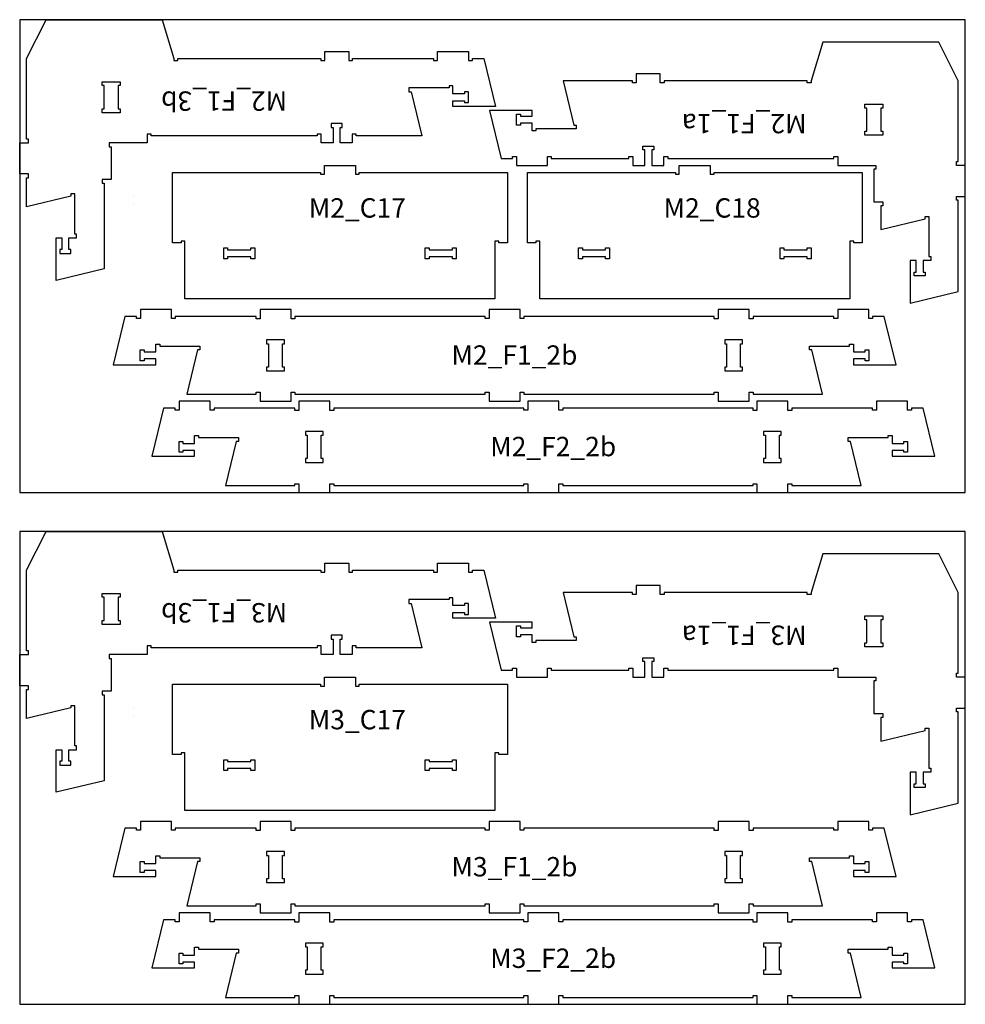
# Model space of a CAD drawing. Header units: millimetres. Extents: x -18184 to 50972, y 6312 to 16778.
# Tile 31 of 38: x 18052 to 20492, y 6313 to 8853. Entities that reach past the tile are written whole.
import ezdxf

# ---------------------------------------------------------------- set-up
doc = ezdxf.new("R2010")
doc.units = ezdxf.units.MM
doc.header["$MEASUREMENT"] = 0
for name, color, linetype in [('freeswerk_CODES', 50, 'Continuous'), ('freeswerk_ELEMENTEN', 7, 'Continuous'), ('freeswerk_PLATEN', 3, 'Continuous')]:
    doc.layers.add(name, color=color, linetype=linetype)

msp = doc.modelspace()

# ---------------------------------------------------------------- linework, layer by layer
at = {"layer": 'freeswerk_ELEMENTEN'}
for points in [[(18070.3, 8444.5), (18075.3, 8444.5), (18075.3, 8454.5), (18052.3, 8454.5), (18052.3, 8534.5), (18075.3, 8534.5), (18075.3, 8544.5), (18070.3, 8544.5), (18070.3, 8752.5), (18120.3, 8852.5), (18420.3, 8852.5), (18450.3, 8752.5), (18450.3, 8747.5), (18460.3, 8747.5), (18460.3, 8752.5), (18829.3, 8752.5), (18829.3, 8747.5), (18839.3, 8747.5), (18839.3, 8770.5), (18901.3, 8770.5), (18901.3, 8747.5), (18911.3, 8747.5), (18911.3, 8752.5), (19120.3, 8752.5), (19120.3, 8747.5), (19130.3, 8747.5), (19130.3, 8770.5), (19210.3, 8770.5), (19210.3, 8747.5), (19220.3, 8747.5), (19220.3, 8752.5), (19250.3, 8752.5), (19280.3, 8628.5), (19170.3, 8628.5), (19170.3, 8643.5), (19200.3, 8643.5), (19200.3, 8638.5), (19210.3, 8638.5), (19210.3, 8666.5), (19200.3, 8666.5), (19200.3, 8661.5), (19170.3, 8661.5), (19170.3, 8681.5), (19160.3, 8681.5), (19160.3, 8676.5), (19056.8, 8676.5), (19056.8, 8666.5), (19062.7, 8666.5), (19090.3, 8552.5), (18920.3, 8552.5), (18920.3, 8557.5), (18910.3, 8557.5), (18910.3, 8534.5), (18879.3, 8534.5), (18879.3, 8574.5), (18884.3, 8574.5), (18884.3, 8584.5), (18856.3, 8584.5), (18856.3, 8574.5), (18861.3, 8574.5), (18861.3, 8534.5), (18830.3, 8534.5), (18830.3, 8557.5), (18820.3, 8557.5), (18820.3, 8552.5), (18391.3, 8552.5), (18391.3, 8557.5), (18381.3, 8557.5), (18381.3, 8534.5), (18283.3, 8534.5), (18283.3, 8524.5), (18288.3, 8524.5), (18288.3, 8440.5), (18265.3, 8440.5), (18265.3, 8430.5), (18270.3, 8430.5), (18270.3, 8209.4), (18146.3, 8179.4), (18146.3, 8289.4), (18161.3, 8289.4), (18161.3, 8259.4), (18156.3, 8259.4), (18156.3, 8249.4), (18184.3, 8249.4), (18184.3, 8259.4), (18179.3, 8259.4), (18179.3, 8289.4), (18199.3, 8289.4), (18199.3, 8299.4), (18194.3, 8299.4), (18194.3, 8402.9), (18184.3, 8402.9), (18184.3, 8397), (18070.3, 8369.4)], [(19643.3, 8689.6), (19633.3, 8689.6), (19633.3, 8694.6), (19454.3, 8694.6), (19481.9, 8580.6), (19487.9, 8580.6), (19487.9, 8570.6), (19384.3, 8570.6), (19384.3, 8565.6), (19374.3, 8565.6), (19374.3, 8585.6), (19344.3, 8585.6), (19344.3, 8580.6), (19334.3, 8580.6), (19334.3, 8608.6), (19344.3, 8608.6), (19344.3, 8603.6), (19374.3, 8603.6), (19374.3, 8618.6), (19264.3, 8618.6), (19294.3, 8494.6), (19324, 8494.6), (19324, 8499.6), (19334, 8499.6), (19334, 8476.6), (19414, 8476.6), (19414, 8499.6), (19424, 8499.6), (19424, 8494.6), (19624.3, 8494.6), (19624.3, 8499.6), (19634.3, 8499.6), (19634.3, 8476.6), (19665.3, 8476.6), (19665.3, 8516.6), (19660.3, 8516.6), (19660.3, 8526.6), (19688.3, 8526.6), (19688.3, 8516.6), (19683.3, 8516.6), (19683.3, 8476.6), (19714.3, 8476.6), (19714.3, 8499.6), (19724.3, 8499.6), (19724.3, 8494.6), (20153.3, 8494.6), (20153.3, 8499.6), (20163.3, 8499.6), (20163.3, 8476.6), (20261.3, 8476.6), (20261.3, 8466.6), (20256.3, 8466.6), (20256.3, 8382.6), (20279.3, 8382.6), (20279.3, 8372.6), (20274.3, 8372.6), (20274.3, 8311.5), (20388.3, 8339.1), (20388.3, 8345), (20398.3, 8345), (20398.3, 8241.5), (20403.3, 8241.5), (20403.3, 8231.5), (20383.3, 8231.5), (20383.3, 8201.5), (20388.3, 8201.5), (20388.3, 8191.5), (20360.3, 8191.5), (20360.3, 8201.5), (20365.3, 8201.5), (20365.3, 8231.5), (20350.3, 8231.5), (20350.3, 8121.5), (20474.3, 8151.5), (20474.3, 8386.6), (20469.3, 8386.6), (20469.3, 8396.6), (20492.3, 8396.6), (20492.3, 8476.6), (20469.3, 8476.6), (20469.3, 8486.6), (20474.3, 8486.6), (20474.3, 8694.6), (20424.3, 8794.6), (20124.3, 8794.6), (20094.3, 8694.6), (20094.3, 8689.6), (20084.3, 8689.6), (20084.3, 8694.6), (19715.3, 8694.6), (19715.3, 8689.6), (19705.3, 8689.6), (19705.3, 8712.6), (19643.3, 8712.6)], [(18270.5, 8682.5), (18265.5, 8682.5), (18265.5, 8692.5), (18311.5, 8692.5), (18311.5, 8682.5), (18306.5, 8682.5), (18306.5, 8622.5), (18311.5, 8622.5), (18311.5, 8612.5), (18265.5, 8612.5), (18265.5, 8622.5), (18270.5, 8622.5)], [(20279.1, 8554.6), (20233.1, 8554.6), (20233.1, 8564.6), (20238.1, 8564.6), (20238.1, 8624.6), (20233.1, 8624.6), (20233.1, 8634.6), (20279.1, 8634.6), (20279.1, 8624.6), (20274.1, 8624.6), (20274.1, 8564.6), (20279.1, 8564.6)], [(19310.7, 8458.6), (19310.7, 8276.6), (19288.7, 8276.6), (19288.7, 8281.6), (19278.7, 8281.6), (19278.7, 8132.6), (18478.7, 8132.6), (18478.7, 8281.6), (18468.7, 8281.6), (18468.7, 8276.6), (18446.7, 8276.6), (18446.7, 8458.6), (18828.7, 8458.6), (18828.7, 8453.6), (18838.7, 8453.6), (18838.7, 8476.6), (18918.7, 8476.6), (18918.7, 8453.6), (18928.7, 8453.6), (18928.7, 8458.6)], [(20226.3, 8458.6), (20226.3, 8276.6), (20204.3, 8276.6), (20204.3, 8281.6), (20194.3, 8281.6), (20194.3, 8132.6), (19394.3, 8132.6), (19394.3, 8281.6), (19384.3, 8281.6), (19384.3, 8276.6), (19362.3, 8276.6), (19362.3, 8458.6), (19744.3, 8458.6), (19744.3, 8453.6), (19754.3, 8453.6), (19754.3, 8476.6), (19834.3, 8476.6), (19834.3, 8453.6), (19844.3, 8453.6), (19844.3, 8458.6)], [(18658.7, 8263.6), (18658.7, 8235.6), (18648.7, 8235.6), (18648.7, 8240.6), (18588.7, 8240.6), (18588.7, 8235.6), (18578.7, 8235.6), (18578.7, 8263.6), (18588.7, 8263.6), (18588.7, 8258.6), (18648.7, 8258.6), (18648.7, 8263.6)], [(19098.7, 8235.6), (19098.7, 8263.6), (19108.7, 8263.6), (19108.7, 8258.6), (19168.7, 8258.6), (19168.7, 8263.6), (19178.7, 8263.6), (19178.7, 8235.6), (19168.7, 8235.6), (19168.7, 8240.6), (19108.7, 8240.6), (19108.7, 8235.6)], [(19574.3, 8263.6), (19574.3, 8235.6), (19564.3, 8235.6), (19564.3, 8240.6), (19504.3, 8240.6), (19504.3, 8235.6), (19494.3, 8235.6), (19494.3, 8263.6), (19504.3, 8263.6), (19504.3, 8258.6), (19564.3, 8258.6), (19564.3, 8263.6)], [(20014.3, 8235.6), (20014.3, 8263.6), (20024.3, 8263.6), (20024.3, 8258.6), (20084.3, 8258.6), (20084.3, 8263.6), (20094.3, 8263.6), (20094.3, 8235.6), (20084.3, 8235.6), (20084.3, 8240.6), (20024.3, 8240.6), (20024.3, 8235.6)], [(18689.5, 7946.5), (18735.5, 7946.5), (18735.5, 7956.5), (18730.5, 7956.5), (18730.5, 8016.5), (18735.5, 8016.5), (18735.5, 8026.5), (18689.5, 8026.5), (18689.5, 8016.5), (18694.5, 8016.5), (18694.5, 7956.5), (18689.5, 7956.5)], [(19876.5, 8016.5), (19876.5, 7956.5), (19871.5, 7956.5), (19871.5, 7946.5), (19917.5, 7946.5), (19917.5, 7956.5), (19912.5, 7956.5), (19912.5, 8016.5), (19917.5, 8016.5), (19917.5, 8026.5), (19871.5, 8026.5), (19871.5, 8016.5)], [(18789.5, 7710.5), (18835.5, 7710.5), (18835.5, 7720.5), (18830.5, 7720.5), (18830.5, 7780.5), (18835.5, 7780.5), (18835.5, 7790.5), (18789.5, 7790.5), (18789.5, 7780.5), (18794.5, 7780.5), (18794.5, 7720.5), (18789.5, 7720.5)], [(19976.5, 7780.5), (19976.5, 7720.5), (19971.5, 7720.5), (19971.5, 7710.5), (20017.5, 7710.5), (20017.5, 7720.5), (20012.5, 7720.5), (20012.5, 7780.5), (20017.5, 7780.5), (20017.5, 7790.5), (19971.5, 7790.5), (19971.5, 7780.5)], [(18070.3, 7124.5), (18075.3, 7124.5), (18075.3, 7134.5), (18052.3, 7134.5), (18052.3, 7214.5), (18075.3, 7214.5), (18075.3, 7224.5), (18070.3, 7224.5), (18070.3, 7432.5), (18120.3, 7532.5), (18420.3, 7532.5), (18450.3, 7432.5), (18450.3, 7427.5), (18460.3, 7427.5), (18460.3, 7432.5), (18829.3, 7432.5), (18829.3, 7427.5), (18839.3, 7427.5), (18839.3, 7450.5), (18901.3, 7450.5), (18901.3, 7427.5), (18911.3, 7427.5), (18911.3, 7432.5), (19120.3, 7432.5), (19120.3, 7427.5), (19130.3, 7427.5), (19130.3, 7450.5), (19210.3, 7450.5), (19210.3, 7427.5), (19220.3, 7427.5), (19220.3, 7432.5), (19250.3, 7432.5), (19280.3, 7308.5), (19170.3, 7308.5), (19170.3, 7323.5), (19200.3, 7323.5), (19200.3, 7318.5), (19210.3, 7318.5), (19210.3, 7346.5), (19200.3, 7346.5), (19200.3, 7341.5), (19170.3, 7341.5), (19170.3, 7361.5), (19160.3, 7361.5), (19160.3, 7356.5), (19056.8, 7356.5), (19056.8, 7346.5), (19062.7, 7346.5), (19090.3, 7232.5), (18920.3, 7232.5), (18920.3, 7237.5), (18910.3, 7237.5), (18910.3, 7214.5), (18879.3, 7214.5), (18879.3, 7254.5), (18884.3, 7254.5), (18884.3, 7264.5), (18856.3, 7264.5), (18856.3, 7254.5), (18861.3, 7254.5), (18861.3, 7214.5), (18830.3, 7214.5), (18830.3, 7237.5), (18820.3, 7237.5), (18820.3, 7232.5), (18391.3, 7232.5), (18391.3, 7237.5), (18381.3, 7237.5), (18381.3, 7214.5), (18283.3, 7214.5), (18283.3, 7204.5), (18288.3, 7204.5), (18288.3, 7120.5), (18265.3, 7120.5), (18265.3, 7110.5), (18270.3, 7110.5), (18270.3, 6889.4), (18146.3, 6859.4), (18146.3, 6969.4), (18161.3, 6969.4), (18161.3, 6939.4), (18156.3, 6939.4), (18156.3, 6929.4), (18184.3, 6929.4), (18184.3, 6939.4), (18179.3, 6939.4), (18179.3, 6969.4), (18199.3, 6969.4), (18199.3, 6979.4), (18194.3, 6979.4), (18194.3, 7082.9), (18184.3, 7082.9), (18184.3, 7077), (18070.3, 7049.4)], [(19643.3, 7369.6), (19633.3, 7369.6), (19633.3, 7374.6), (19454.3, 7374.6), (19481.9, 7260.6), (19487.9, 7260.6), (19487.9, 7250.6), (19384.3, 7250.6), (19384.3, 7245.6), (19374.3, 7245.6), (19374.3, 7265.6), (19344.3, 7265.6), (19344.3, 7260.6), (19334.3, 7260.6), (19334.3, 7288.6), (19344.3, 7288.6), (19344.3, 7283.6), (19374.3, 7283.6), (19374.3, 7298.6), (19264.3, 7298.6), (19294.3, 7174.6), (19324, 7174.6), (19324, 7179.6), (19334, 7179.6), (19334, 7156.6), (19414, 7156.6), (19414, 7179.6), (19424, 7179.6), (19424, 7174.6), (19624.3, 7174.6), (19624.3, 7179.6), (19634.3, 7179.6), (19634.3, 7156.6), (19665.3, 7156.6), (19665.3, 7196.6), (19660.3, 7196.6), (19660.3, 7206.6), (19688.3, 7206.6), (19688.3, 7196.6), (19683.3, 7196.6), (19683.3, 7156.6), (19714.3, 7156.6), (19714.3, 7179.6), (19724.3, 7179.6), (19724.3, 7174.6), (20153.3, 7174.6), (20153.3, 7179.6), (20163.3, 7179.6), (20163.3, 7156.6), (20261.3, 7156.6), (20261.3, 7146.6), (20256.3, 7146.6), (20256.3, 7062.6), (20279.3, 7062.6), (20279.3, 7052.6), (20274.3, 7052.6), (20274.3, 6991.5), (20388.3, 7019.1), (20388.3, 7025), (20398.3, 7025), (20398.3, 6921.5), (20403.3, 6921.5), (20403.3, 6911.5), (20383.3, 6911.5), (20383.3, 6881.5), (20388.3, 6881.5), (20388.3, 6871.5), (20360.3, 6871.5), (20360.3, 6881.5), (20365.3, 6881.5), (20365.3, 6911.5), (20350.3, 6911.5), (20350.3, 6801.5), (20474.3, 6831.5), (20474.3, 7066.6), (20469.3, 7066.6), (20469.3, 7076.6), (20492.3, 7076.6), (20492.3, 7156.6), (20469.3, 7156.6), (20469.3, 7166.6), (20474.3, 7166.6), (20474.3, 7374.6), (20424.3, 7474.6), (20124.3, 7474.6), (20094.3, 7374.6), (20094.3, 7369.6), (20084.3, 7369.6), (20084.3, 7374.6), (19715.3, 7374.6), (19715.3, 7369.6), (19705.3, 7369.6), (19705.3, 7392.6), (19643.3, 7392.6)], [(18270.5, 7362.5), (18265.5, 7362.5), (18265.5, 7372.5), (18311.5, 7372.5), (18311.5, 7362.5), (18306.5, 7362.5), (18306.5, 7302.5), (18311.5, 7302.5), (18311.5, 7292.5), (18265.5, 7292.5), (18265.5, 7302.5), (18270.5, 7302.5)], [(20279.1, 7234.6), (20233.1, 7234.6), (20233.1, 7244.6), (20238.1, 7244.6), (20238.1, 7304.6), (20233.1, 7304.6), (20233.1, 7314.6), (20279.1, 7314.6), (20279.1, 7304.6), (20274.1, 7304.6), (20274.1, 7244.6), (20279.1, 7244.6)], [(19310.7, 7138.6), (19310.7, 6956.6), (19288.7, 6956.6), (19288.7, 6961.6), (19278.7, 6961.6), (19278.7, 6812.6), (18478.7, 6812.6), (18478.7, 6961.6), (18468.7, 6961.6), (18468.7, 6956.6), (18446.7, 6956.6), (18446.7, 7138.6), (18828.7, 7138.6), (18828.7, 7133.6), (18838.7, 7133.6), (18838.7, 7156.6), (18918.7, 7156.6), (18918.7, 7133.6), (18928.7, 7133.6), (18928.7, 7138.6)], [(18658.7, 6943.6), (18658.7, 6915.6), (18648.7, 6915.6), (18648.7, 6920.6), (18588.7, 6920.6), (18588.7, 6915.6), (18578.7, 6915.6), (18578.7, 6943.6), (18588.7, 6943.6), (18588.7, 6938.6), (18648.7, 6938.6), (18648.7, 6943.6)], [(19098.7, 6915.6), (19098.7, 6943.6), (19108.7, 6943.6), (19108.7, 6938.6), (19168.7, 6938.6), (19168.7, 6943.6), (19178.7, 6943.6), (19178.7, 6915.6), (19168.7, 6915.6), (19168.7, 6920.6), (19108.7, 6920.6), (19108.7, 6915.6)], [(18689.5, 6626.5), (18735.5, 6626.5), (18735.5, 6636.5), (18730.5, 6636.5), (18730.5, 6696.5), (18735.5, 6696.5), (18735.5, 6706.5), (18689.5, 6706.5), (18689.5, 6696.5), (18694.5, 6696.5), (18694.5, 6636.5), (18689.5, 6636.5)], [(19876.5, 6696.5), (19876.5, 6636.5), (19871.5, 6636.5), (19871.5, 6626.5), (19917.5, 6626.5), (19917.5, 6636.5), (19912.5, 6636.5), (19912.5, 6696.5), (19917.5, 6696.5), (19917.5, 6706.5), (19871.5, 6706.5), (19871.5, 6696.5)], [(18789.5, 6390.5), (18835.5, 6390.5), (18835.5, 6400.5), (18830.5, 6400.5), (18830.5, 6460.5), (18835.5, 6460.5), (18835.5, 6470.5), (18789.5, 6470.5), (18789.5, 6460.5), (18794.5, 6460.5), (18794.5, 6400.5), (18789.5, 6400.5)], [(19976.5, 6460.5), (19976.5, 6400.5), (19971.5, 6400.5), (19971.5, 6390.5), (20017.5, 6390.5), (20017.5, 6400.5), (20012.5, 6400.5), (20012.5, 6460.5), (20017.5, 6460.5), (20017.5, 6470.5), (19971.5, 6470.5), (19971.5, 6460.5)]]:
    msp.add_lwpolyline(points, close=True, dxfattribs=at)
for points in [[(18345.1, 8396), (18345, 8396)], [(18345, 8378), (18345.1, 8378)], [(19362.3, 8367.6), (19362.2, 8367.6)], [(19362.2, 8349.6), (19362.3, 8349.6)], [(19854.5, 8104.5), (19854.5, 8080.5), (19844.5, 8080.5), (19844.5, 8086.5), (19353.5, 8086.5), (19353.5, 8081.5), (19343.5, 8081.5), (19343.5, 8104.5), (19263.5, 8104.5), (19263.5, 8081.5), (19253.5, 8081.5), (19253.5, 8086.5), (18762.5, 8086.5), (18762.5, 8080.5), (18752.5, 8080.5), (18752.5, 8104.5), (18672.5, 8104.5), (18672.5, 8080.5), (18662.5, 8080.5), (18662.5, 8086.5), (18453.8, 8086.5), (18453.8, 8081.5), (18443.8, 8081.5), (18443.8, 8104.5), (18363.8, 8104.5), (18363.8, 8081.5), (18353.8, 8081.5), (18353.8, 8086.5), (18323.5, 8086.5), (18293.5, 7962.5), (18403.5, 7962.5), (18403.5, 7977.5), (18373.5, 7977.5), (18373.5, 7972.5), (18363.5, 7972.5), (18363.5, 8000.5), (18373.5, 8000.5), (18373.5, 7995.5), (18403.5, 7995.5), (18403.5, 8015.5), (18413.5, 8015.5), (18413.5, 8010.5), (18517.1, 8010.5), (18517.1, 8000.5), (18511, 8000.5), (18483.5, 7886.5), (18662.5, 7886.5), (18662.5, 7891.5), (18672.5, 7891.5), (18672.5, 7868.5), (18752.5, 7868.5), (18752.5, 7891.5), (18762.5, 7891.5), (18762.5, 7886.5), (19253.5, 7886.5), (19253.5, 7891.5), (19263.5, 7891.5), (19263.5, 7868.5), (19343.5, 7868.5), (19343.5, 7891.5), (19353.5, 7891.5), (19353.5, 7886.5), (19844.5, 7886.5), (19844.5, 7891.5), (19854.5, 7891.5), (19854.5, 7868.5), (19934.5, 7868.5), (19934.5, 7891.5), (19944.5, 7891.5), (19944.5, 7886.5), (20123.5, 7886.5), (20095.9, 8000.5), (20090, 8000.5), (20090, 8010.5), (20193.5, 8010.5), (20193.5, 8015.5), (20203.5, 8015.5), (20203.5, 7995.5), (20233.5, 7995.5), (20233.5, 8000.5), (20243.5, 8000.5), (20243.5, 7972.5)], [(20243.5, 7972.5), (20233.5, 7972.5), (20233.5, 7977.5), (20203.5, 7977.5), (20203.5, 7962.5), (20313.5, 7962.5), (20283.2, 8086.5), (20253.2, 8086.5), (20253.2, 8081.5), (20243.2, 8081.5), (20243.2, 8104.5), (20163.2, 8104.5), (20163.2, 8081.5), (20153.2, 8081.5), (20153.2, 8086.5), (19944.5, 8086.5), (19944.5, 8080.5), (19934.5, 8080.5), (19934.5, 8104.5), (19854.5, 8104.5)], [(19954.5, 7868.5), (19954.5, 7844.5), (19944.5, 7844.5), (19944.5, 7850.5), (19453.5, 7850.5), (19453.5, 7845.5), (19443.5, 7845.5), (19443.5, 7868.5), (19363.5, 7868.5), (19363.5, 7845.5), (19353.5, 7845.5), (19353.5, 7850.5), (18862.5, 7850.5), (18862.5, 7844.5), (18852.5, 7844.5), (18852.5, 7868.5), (18772.5, 7868.5), (18772.5, 7844.5), (18762.5, 7844.5), (18762.5, 7850.5), (18553.8, 7850.5), (18553.8, 7845.5), (18543.8, 7845.5), (18543.8, 7868.5), (18463.8, 7868.5), (18463.8, 7845.5), (18453.8, 7845.5), (18453.8, 7850.5), (18423.5, 7850.5), (18393.5, 7726.5), (18503.5, 7726.5), (18503.5, 7741.5), (18473.5, 7741.5), (18473.5, 7736.5), (18463.5, 7736.5), (18463.5, 7764.5), (18473.5, 7764.5), (18473.5, 7759.5), (18503.5, 7759.5), (18503.5, 7779.5), (18513.5, 7779.5), (18513.5, 7774.5), (18617.1, 7774.5), (18617.1, 7764.5), (18611, 7764.5), (18583.5, 7650.5), (18762.5, 7650.5), (18762.5, 7655.5), (18772.5, 7655.5), (18772.5, 7632.5), (18852.5, 7632.5), (18852.5, 7655.5), (18862.5, 7655.5), (18862.5, 7650.5), (19353.5, 7650.5), (19353.5, 7655.5), (19363.5, 7655.5), (19363.5, 7632.5), (19443.5, 7632.5), (19443.5, 7655.5), (19453.5, 7655.5), (19453.5, 7650.5), (19944.5, 7650.5), (19944.5, 7655.5), (19954.5, 7655.5), (19954.5, 7632.5), (20034.5, 7632.5), (20034.5, 7655.5), (20044.5, 7655.5), (20044.5, 7650.5), (20223.5, 7650.5), (20195.9, 7764.5), (20190, 7764.5), (20190, 7774.5), (20293.5, 7774.5), (20293.5, 7779.5), (20303.5, 7779.5), (20303.5, 7759.5), (20333.5, 7759.5), (20333.5, 7764.5), (20343.5, 7764.5), (20343.5, 7736.5)], [(20343.5, 7736.5), (20333.5, 7736.5), (20333.5, 7741.5), (20303.5, 7741.5), (20303.5, 7726.5), (20413.5, 7726.5), (20383.2, 7850.5), (20353.2, 7850.5), (20353.2, 7845.5), (20343.2, 7845.5), (20343.2, 7868.5), (20263.2, 7868.5), (20263.2, 7845.5), (20253.2, 7845.5), (20253.2, 7850.5), (20044.5, 7850.5), (20044.5, 7844.5), (20034.5, 7844.5), (20034.5, 7868.5), (19954.5, 7868.5)], [(18345.1, 7076), (18345, 7076)], [(18345, 7058), (18345.1, 7058)], [(19854.5, 6784.5), (19854.5, 6760.5), (19844.5, 6760.5), (19844.5, 6766.5), (19353.5, 6766.5), (19353.5, 6761.5), (19343.5, 6761.5), (19343.5, 6784.5), (19263.5, 6784.5), (19263.5, 6761.5), (19253.5, 6761.5), (19253.5, 6766.5), (18762.5, 6766.5), (18762.5, 6760.5), (18752.5, 6760.5), (18752.5, 6784.5), (18672.5, 6784.5), (18672.5, 6760.5), (18662.5, 6760.5), (18662.5, 6766.5), (18453.8, 6766.5), (18453.8, 6761.5), (18443.8, 6761.5), (18443.8, 6784.5), (18363.8, 6784.5), (18363.8, 6761.5), (18353.8, 6761.5), (18353.8, 6766.5), (18323.5, 6766.5), (18293.5, 6642.5), (18403.5, 6642.5), (18403.5, 6657.5), (18373.5, 6657.5), (18373.5, 6652.5), (18363.5, 6652.5), (18363.5, 6680.5), (18373.5, 6680.5), (18373.5, 6675.5), (18403.5, 6675.5), (18403.5, 6695.5), (18413.5, 6695.5), (18413.5, 6690.5), (18517.1, 6690.5), (18517.1, 6680.5), (18511, 6680.5), (18483.5, 6566.5), (18662.5, 6566.5), (18662.5, 6571.5), (18672.5, 6571.5), (18672.5, 6548.5), (18752.5, 6548.5), (18752.5, 6571.5), (18762.5, 6571.5), (18762.5, 6566.5), (19253.5, 6566.5), (19253.5, 6571.5), (19263.5, 6571.5), (19263.5, 6548.5), (19343.5, 6548.5), (19343.5, 6571.5), (19353.5, 6571.5), (19353.5, 6566.5), (19844.5, 6566.5), (19844.5, 6571.5), (19854.5, 6571.5), (19854.5, 6548.5), (19934.5, 6548.5), (19934.5, 6571.5), (19944.5, 6571.5), (19944.5, 6566.5), (20123.5, 6566.5), (20095.9, 6680.5), (20090, 6680.5), (20090, 6690.5), (20193.5, 6690.5), (20193.5, 6695.5), (20203.5, 6695.5), (20203.5, 6675.5), (20233.5, 6675.5), (20233.5, 6680.5), (20243.5, 6680.5), (20243.5, 6652.5)], [(20243.5, 6652.5), (20233.5, 6652.5), (20233.5, 6657.5), (20203.5, 6657.5), (20203.5, 6642.5), (20313.5, 6642.5), (20283.2, 6766.5), (20253.2, 6766.5), (20253.2, 6761.5), (20243.2, 6761.5), (20243.2, 6784.5), (20163.2, 6784.5), (20163.2, 6761.5), (20153.2, 6761.5), (20153.2, 6766.5), (19944.5, 6766.5), (19944.5, 6760.5), (19934.5, 6760.5), (19934.5, 6784.5), (19854.5, 6784.5)], [(19954.5, 6548.5), (19954.5, 6524.5), (19944.5, 6524.5), (19944.5, 6530.5), (19453.5, 6530.5), (19453.5, 6525.5), (19443.5, 6525.5), (19443.5, 6548.5), (19363.5, 6548.5), (19363.5, 6525.5), (19353.5, 6525.5), (19353.5, 6530.5), (18862.5, 6530.5), (18862.5, 6524.5), (18852.5, 6524.5), (18852.5, 6548.5), (18772.5, 6548.5), (18772.5, 6524.5), (18762.5, 6524.5), (18762.5, 6530.5), (18553.8, 6530.5), (18553.8, 6525.5), (18543.8, 6525.5), (18543.8, 6548.5), (18463.8, 6548.5), (18463.8, 6525.5), (18453.8, 6525.5), (18453.8, 6530.5), (18423.5, 6530.5), (18393.5, 6406.5), (18503.5, 6406.5), (18503.5, 6421.5), (18473.5, 6421.5), (18473.5, 6416.5), (18463.5, 6416.5), (18463.5, 6444.5), (18473.5, 6444.5), (18473.5, 6439.5), (18503.5, 6439.5), (18503.5, 6459.5), (18513.5, 6459.5), (18513.5, 6454.5), (18617.1, 6454.5), (18617.1, 6444.5), (18611, 6444.5), (18583.5, 6330.5), (18762.5, 6330.5), (18762.5, 6335.5), (18772.5, 6335.5), (18772.5, 6312.5), (18852.5, 6312.5), (18852.5, 6335.5), (18862.5, 6335.5), (18862.5, 6330.5), (19353.5, 6330.5), (19353.5, 6335.5), (19363.5, 6335.5), (19363.5, 6312.5), (19443.5, 6312.5), (19443.5, 6335.5), (19453.5, 6335.5), (19453.5, 6330.5), (19944.5, 6330.5), (19944.5, 6335.5), (19954.5, 6335.5), (19954.5, 6312.5), (20034.5, 6312.5), (20034.5, 6335.5), (20044.5, 6335.5), (20044.5, 6330.5), (20223.5, 6330.5), (20195.9, 6444.5), (20190, 6444.5), (20190, 6454.5), (20293.5, 6454.5), (20293.5, 6459.5), (20303.5, 6459.5), (20303.5, 6439.5), (20333.5, 6439.5), (20333.5, 6444.5), (20343.5, 6444.5), (20343.5, 6416.5)], [(20343.5, 6416.5), (20333.5, 6416.5), (20333.5, 6421.5), (20303.5, 6421.5), (20303.5, 6406.5), (20413.5, 6406.5), (20383.2, 6530.5), (20353.2, 6530.5), (20353.2, 6525.5), (20343.2, 6525.5), (20343.2, 6548.5), (20263.2, 6548.5), (20263.2, 6525.5), (20253.2, 6525.5), (20253.2, 6530.5), (20044.5, 6530.5), (20044.5, 6524.5), (20034.5, 6524.5), (20034.5, 6548.5), (19954.5, 6548.5)]]:
    msp.add_lwpolyline(points, dxfattribs=at)
at = {"layer": 'freeswerk_PLATEN'}
for points in [[(18052.3, 7632.5), (20492.3, 7632.5), (20492.3, 8852.5), (18052.3, 8852.5)], [(18052.3, 6312.5), (20492.3, 6312.5), (20492.3, 7532.5), (18052.3, 7532.5)]]:
    msp.add_lwpolyline(points, close=True, dxfattribs=at)

# ---------------------------------------------------------------- texts
at = {"layer": 'freeswerk_CODES', "char_height": 50, "attachment_point": 1, "rotation": 180}
for s, insert in [('{\\Fiso|c0;M2_F1_3b}', (18742.3, 8617.5)), ('{\\Fiso|c0;M2_F1_1a}', (20082.6, 8559.6)), ('{\\Fiso|c0;M3_F1_3b}', (18742.3, 7297.5)), ('{\\Fiso|c0;M3_F1_1a}', (20082.6, 7239.6))]:
    msp.add_mtext_dynamic_manual_height_columns(s, width=318.081, gutter_width=1456.3, heights=[0], dxfattribs=dict(at, insert=insert))
at = {"layer": 'freeswerk_CODES', "char_height": 50, "attachment_point": 1}
for s, insert in [('{\\Fiso|c0;M2_C17}', (18798.2, 8391.9)), ('{\\Fiso|c0;M2_C18}', (19713.8, 8391.9)), ('{\\Fiso|c0;M2_F1_2b}', (19166.4, 8012.4)), ('{\\Fiso|c0;M2_F2_2b}', (19266.4, 7776.4)), ('{\\Fiso|c0;M3_C17}', (18798.2, 7071.9)), ('{\\Fiso|c0;M3_F1_2b}', (19166.4, 6692.4)), ('{\\Fiso|c0;M3_F2_2b}', (19266.4, 6456.4))]:
    msp.add_mtext_dynamic_manual_height_columns(s, width=318.081, gutter_width=1456.3, heights=[0], dxfattribs=dict(at, insert=insert))

doc.saveas('drawing.dxf')
